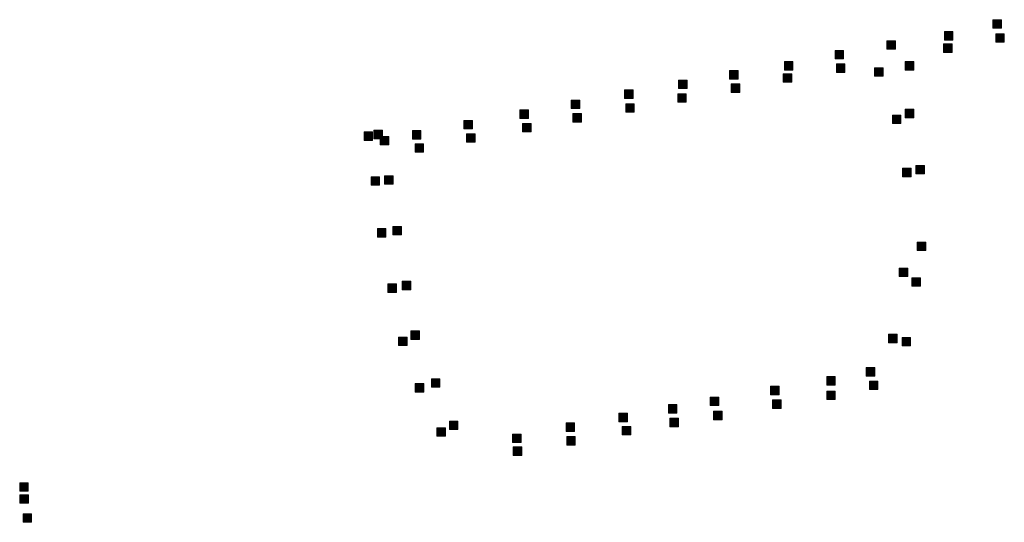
# Model space of a CAD drawing. Extents: x 97504 to 106860, y 464309 to 471560.
# Tile 52 of 53: x 106399 to 106860, y 470664 to 470900. Entities that reach past the tile are written whole.
import ezdxf

# ---------------------------------------------------------------- set-up
doc = ezdxf.new("R2010")
doc.units = 0
doc.layers.add('140 KOLKEN', color=44, linetype='Continuous', lineweight=20, true_color=0xc04000)

msp = doc.modelspace()

# ---------------------------------------------------------------- hatches: boundary and pattern name
at = {"layer": '140 KOLKEN', "true_color": 0xc04000}
for points in [[(106854.54, 470895.73), (106854.54, 470899.73), (106858.54, 470899.73), (106858.54, 470895.73)], [(106831.86, 470890.16), (106831.86, 470894.16), (106835.86, 470894.16), (106835.86, 470890.16)], [(106855.91, 470889.15), (106855.91, 470893.15), (106859.91, 470893.15), (106859.91, 470889.15)], [(106804.97, 470885.86), (106804.97, 470889.86), (106808.97, 470889.86), (106808.97, 470885.86)], [(106780.66, 470881.31), (106780.66, 470885.31), (106784.66, 470885.31), (106784.66, 470881.31)], [(106831.47, 470884.38), (106831.47, 470888.38), (106835.47, 470888.38), (106835.47, 470884.38)], [(106756.96, 470876.06), (106756.96, 470880.06), (106760.96, 470880.06), (106760.96, 470876.06)], [(106813.55, 470876.1), (106813.55, 470880.1), (106817.55, 470880.1), (106817.55, 470876.1)], [(106731.3, 470871.89), (106731.3, 470875.89), (106735.3, 470875.89), (106735.3, 470871.89)], [(106781.29, 470874.96), (106781.29, 470878.96), (106785.29, 470878.96), (106785.29, 470874.96)], [(106799.17, 470873.23), (106799.17, 470877.23), (106803.17, 470877.23), (106803.17, 470873.23)], [(106707.41, 470867.45), (106707.41, 470871.45), (106711.41, 470871.45), (106711.41, 470867.45)], [(106756.37, 470870.42), (106756.37, 470874.42), (106760.37, 470874.42), (106760.37, 470870.42)], [(106682.15, 470862.8), (106682.15, 470866.8), (106686.15, 470866.8), (106686.15, 470862.8)], [(106732.06, 470865.65), (106732.06, 470869.65), (106736.06, 470869.65), (106736.06, 470865.65)], [(106657.1, 470858.04), (106657.1, 470862.04), (106661.1, 470862.04), (106661.1, 470858.04)], [(106707.01, 470861), (106707.01, 470865), (106711.01, 470865), (106711.01, 470861)], [(106633.07, 470853.49), (106633.07, 470857.49), (106637.07, 470857.49), (106637.07, 470853.49)], [(106682.64, 470856.34), (106682.64, 470860.34), (106686.64, 470860.34), (106686.64, 470856.34)], [(106813.47, 470853.73), (106813.47, 470857.73), (106817.47, 470857.73), (106817.47, 470853.73)], [(106606.91, 470848.51), (106606.91, 470852.51), (106610.91, 470852.51), (106610.91, 470848.51)], [(106657.92, 470851.69), (106657.92, 470855.69), (106661.92, 470855.69), (106661.92, 470851.69)], [(106807.5, 470851.01), (106807.5, 470855.01), (106811.5, 470855.01), (106811.5, 470851.01)], [(106560.12, 470843.18), (106560.12, 470847.18), (106564.12, 470847.18), (106564.12, 470843.18)], [(106564.78, 470843.92), (106564.78, 470847.92), (106568.78, 470847.92), (106568.78, 470843.92)], [(106582.75, 470843.74), (106582.75, 470847.74), (106586.75, 470847.74), (106586.75, 470843.74)], [(106634.3, 470847.13), (106634.3, 470851.13), (106638.3, 470851.13), (106638.3, 470847.13)], [(106567.69, 470841), (106567.69, 470845), (106571.69, 470845), (106571.69, 470841)], [(106608.15, 470842.27), (106608.15, 470846.27), (106612.15, 470846.27), (106612.15, 470842.27)], [(106583.99, 470837.61), (106583.99, 470841.61), (106587.99, 470841.61), (106587.99, 470837.61)], [(106812.31, 470826.15), (106812.31, 470830.15), (106816.31, 470830.15), (106816.31, 470826.15)], [(106818.54, 470827.42), (106818.54, 470831.42), (106822.54, 470831.42), (106822.54, 470827.42)], [(106563.4, 470822.12), (106563.4, 470826.12), (106567.4, 470826.12), (106567.4, 470822.12)], [(106569.69, 470822.62), (106569.69, 470826.62), (106573.69, 470826.62), (106573.69, 470822.62)], [(106566.38, 470797.82), (106566.38, 470801.82), (106570.38, 470801.82), (106570.38, 470797.82)], [(106573.63, 470798.88), (106573.63, 470802.88), (106577.63, 470802.88), (106577.63, 470798.88)], [(106819.15, 470791.48), (106819.15, 470795.48), (106823.15, 470795.48), (106823.15, 470791.48)], [(106810.7, 470779.32), (106810.7, 470783.32), (106814.7, 470783.32), (106814.7, 470779.32)], [(106816.6, 470774.81), (106816.6, 470778.81), (106820.6, 470778.81), (106820.6, 470774.81)], [(106571.32, 470771.86), (106571.32, 470775.86), (106575.32, 470775.86), (106575.32, 470771.86)], [(106577.96, 470773.13), (106577.96, 470777.13), (106581.96, 470777.13), (106581.96, 470773.13)], [(106576.27, 470747), (106576.27, 470751), (106580.27, 470751), (106580.27, 470747)], [(106582.1, 470749.84), (106582.1, 470753.84), (106586.1, 470753.84), (106586.1, 470749.84)], [(106805.75, 470748.33), (106805.75, 470752.33), (106809.75, 470752.33), (106809.75, 470748.33)], [(106812.02, 470746.82), (106812.02, 470750.82), (106816.02, 470750.82), (106816.02, 470746.82)], [(106795.21, 470732.74), (106795.21, 470736.74), (106799.21, 470736.74), (106799.21, 470732.74)], [(106776.79, 470728.47), (106776.79, 470732.47), (106780.79, 470732.47), (106780.79, 470728.47)], [(106584.09, 470725.18), (106584.09, 470729.18), (106588.09, 470729.18), (106588.09, 470725.18)], [(106591.66, 470727.49), (106591.66, 470731.49), (106595.66, 470731.49), (106595.66, 470727.49)], [(106750.43, 470723.94), (106750.43, 470727.94), (106754.43, 470727.94), (106754.43, 470723.94)], [(106796.72, 470726.38), (106796.72, 470730.38), (106800.72, 470730.38), (106800.72, 470726.38)], [(106722.23, 470718.87), (106722.23, 470722.87), (106726.23, 470722.87), (106726.23, 470718.87)], [(106776.79, 470721.68), (106776.79, 470725.68), (106780.79, 470725.68), (106780.79, 470721.68)], [(106702.65, 470715.39), (106702.65, 470719.39), (106706.65, 470719.39), (106706.65, 470715.39)], [(106751.4, 470717.59), (106751.4, 470721.59), (106755.4, 470721.59), (106755.4, 470717.59)], [(106679.45, 470711.28), (106679.45, 470715.28), (106683.45, 470715.28), (106683.45, 470711.28)], [(106723.75, 470712.19), (106723.75, 470716.19), (106727.75, 470716.19), (106727.75, 470712.19)], [(106600.09, 470707.6), (106600.09, 470711.6), (106604.09, 470711.6), (106604.09, 470707.6)], [(106654.73, 470706.73), (106654.73, 470710.73), (106658.73, 470710.73), (106658.73, 470706.73)], [(106681.03, 470705.14), (106681.03, 470709.14), (106685.03, 470709.14), (106685.03, 470705.14)], [(106703.34, 470708.93), (106703.34, 470712.93), (106707.34, 470712.93), (106707.34, 470708.93)], [(106594.23, 470704.48), (106594.23, 470708.48), (106598.23, 470708.48), (106598.23, 470704.48)], [(106629.67, 470701.53), (106629.67, 470705.53), (106633.67, 470705.53), (106633.67, 470701.53)], [(106655.01, 470700.39), (106655.01, 470704.39), (106659.01, 470704.39), (106659.01, 470700.39)], [(106629.96, 470695.56), (106629.96, 470699.56), (106633.96, 470699.56), (106633.96, 470695.56)], [(106398.89, 470678.73), (106398.89, 470682.73), (106402.89, 470682.73), (106402.89, 470678.73)], [(106398.98, 470673.08), (106398.98, 470677.08), (106402.98, 470677.08), (106402.98, 470673.08)], [(106400.5, 470664.17), (106400.5, 470668.17), (106404.5, 470668.17), (106404.5, 470664.17)]]:
    msp.add_hatch(color=44, dxfattribs=at).paths.add_polyline_path(points)

# ---------------------------------------------------------------- linework, layer by layer
at = {"layer": '140 KOLKEN', "color": 11, "true_color": 0xff8080}
for points in [[(106854.54, 470895.73), (106854.54, 470899.73), (106858.54, 470899.73), (106858.54, 470895.73)], [(106831.86, 470890.16), (106831.86, 470894.16), (106835.86, 470894.16), (106835.86, 470890.16)], [(106855.91, 470889.15), (106855.91, 470893.15), (106859.91, 470893.15), (106859.91, 470889.15)], [(106804.97, 470885.86), (106804.97, 470889.86), (106808.97, 470889.86), (106808.97, 470885.86)], [(106780.66, 470881.31), (106780.66, 470885.31), (106784.66, 470885.31), (106784.66, 470881.31)], [(106831.47, 470884.38), (106831.47, 470888.38), (106835.47, 470888.38), (106835.47, 470884.38)], [(106756.96, 470876.06), (106756.96, 470880.06), (106760.96, 470880.06), (106760.96, 470876.06)], [(106813.55, 470876.1), (106813.55, 470880.1), (106817.55, 470880.1), (106817.55, 470876.1)], [(106731.3, 470871.89), (106731.3, 470875.89), (106735.3, 470875.89), (106735.3, 470871.89)], [(106781.29, 470874.96), (106781.29, 470878.96), (106785.29, 470878.96), (106785.29, 470874.96)], [(106799.17, 470873.23), (106799.17, 470877.23), (106803.17, 470877.23), (106803.17, 470873.23)], [(106707.41, 470867.45), (106707.41, 470871.45), (106711.41, 470871.45), (106711.41, 470867.45)], [(106756.37, 470870.42), (106756.37, 470874.42), (106760.37, 470874.42), (106760.37, 470870.42)], [(106682.15, 470862.8), (106682.15, 470866.8), (106686.15, 470866.8), (106686.15, 470862.8)], [(106732.06, 470865.65), (106732.06, 470869.65), (106736.06, 470869.65), (106736.06, 470865.65)], [(106657.1, 470858.04), (106657.1, 470862.04), (106661.1, 470862.04), (106661.1, 470858.04)], [(106707.01, 470861), (106707.01, 470865), (106711.01, 470865), (106711.01, 470861)], [(106633.07, 470853.49), (106633.07, 470857.49), (106637.07, 470857.49), (106637.07, 470853.49)], [(106682.64, 470856.34), (106682.64, 470860.34), (106686.64, 470860.34), (106686.64, 470856.34)], [(106813.47, 470853.73), (106813.47, 470857.73), (106817.47, 470857.73), (106817.47, 470853.73)], [(106606.91, 470848.51), (106606.91, 470852.51), (106610.91, 470852.51), (106610.91, 470848.51)], [(106657.92, 470851.69), (106657.92, 470855.69), (106661.92, 470855.69), (106661.92, 470851.69)], [(106807.5, 470851.01), (106807.5, 470855.01), (106811.5, 470855.01), (106811.5, 470851.01)], [(106560.12, 470843.18), (106560.12, 470847.18), (106564.12, 470847.18), (106564.12, 470843.18)], [(106564.78, 470843.92), (106564.78, 470847.92), (106568.78, 470847.92), (106568.78, 470843.92)], [(106582.75, 470843.74), (106582.75, 470847.74), (106586.75, 470847.74), (106586.75, 470843.74)], [(106634.3, 470847.13), (106634.3, 470851.13), (106638.3, 470851.13), (106638.3, 470847.13)], [(106567.69, 470841), (106567.69, 470845), (106571.69, 470845), (106571.69, 470841)], [(106608.15, 470842.27), (106608.15, 470846.27), (106612.15, 470846.27), (106612.15, 470842.27)], [(106583.99, 470837.61), (106583.99, 470841.61), (106587.99, 470841.61), (106587.99, 470837.61)], [(106812.31, 470826.15), (106812.31, 470830.15), (106816.31, 470830.15), (106816.31, 470826.15)], [(106818.54, 470827.42), (106818.54, 470831.42), (106822.54, 470831.42), (106822.54, 470827.42)], [(106563.4, 470822.12), (106563.4, 470826.12), (106567.4, 470826.12), (106567.4, 470822.12)], [(106569.69, 470822.62), (106569.69, 470826.62), (106573.69, 470826.62), (106573.69, 470822.62)], [(106566.38, 470797.82), (106566.38, 470801.82), (106570.38, 470801.82), (106570.38, 470797.82)], [(106573.63, 470798.88), (106573.63, 470802.88), (106577.63, 470802.88), (106577.63, 470798.88)], [(106819.15, 470791.48), (106819.15, 470795.48), (106823.15, 470795.48), (106823.15, 470791.48)], [(106810.7, 470779.32), (106810.7, 470783.32), (106814.7, 470783.32), (106814.7, 470779.32)], [(106816.6, 470774.81), (106816.6, 470778.81), (106820.6, 470778.81), (106820.6, 470774.81)], [(106571.32, 470771.86), (106571.32, 470775.86), (106575.32, 470775.86), (106575.32, 470771.86)], [(106577.96, 470773.13), (106577.96, 470777.13), (106581.96, 470777.13), (106581.96, 470773.13)], [(106576.27, 470747), (106576.27, 470751), (106580.27, 470751), (106580.27, 470747)], [(106582.1, 470749.84), (106582.1, 470753.84), (106586.1, 470753.84), (106586.1, 470749.84)], [(106805.75, 470748.33), (106805.75, 470752.33), (106809.75, 470752.33), (106809.75, 470748.33)], [(106812.02, 470746.82), (106812.02, 470750.82), (106816.02, 470750.82), (106816.02, 470746.82)], [(106795.21, 470732.74), (106795.21, 470736.74), (106799.21, 470736.74), (106799.21, 470732.74)], [(106776.79, 470728.47), (106776.79, 470732.47), (106780.79, 470732.47), (106780.79, 470728.47)], [(106584.09, 470725.18), (106584.09, 470729.18), (106588.09, 470729.18), (106588.09, 470725.18)], [(106591.66, 470727.49), (106591.66, 470731.49), (106595.66, 470731.49), (106595.66, 470727.49)], [(106750.43, 470723.94), (106750.43, 470727.94), (106754.43, 470727.94), (106754.43, 470723.94)], [(106796.72, 470726.38), (106796.72, 470730.38), (106800.72, 470730.38), (106800.72, 470726.38)], [(106722.23, 470718.87), (106722.23, 470722.87), (106726.23, 470722.87), (106726.23, 470718.87)], [(106776.79, 470721.68), (106776.79, 470725.68), (106780.79, 470725.68), (106780.79, 470721.68)], [(106702.65, 470715.39), (106702.65, 470719.39), (106706.65, 470719.39), (106706.65, 470715.39)], [(106751.4, 470717.59), (106751.4, 470721.59), (106755.4, 470721.59), (106755.4, 470717.59)], [(106679.45, 470711.28), (106679.45, 470715.28), (106683.45, 470715.28), (106683.45, 470711.28)], [(106723.75, 470712.19), (106723.75, 470716.19), (106727.75, 470716.19), (106727.75, 470712.19)], [(106600.09, 470707.6), (106600.09, 470711.6), (106604.09, 470711.6), (106604.09, 470707.6)], [(106654.73, 470706.73), (106654.73, 470710.73), (106658.73, 470710.73), (106658.73, 470706.73)], [(106681.03, 470705.14), (106681.03, 470709.14), (106685.03, 470709.14), (106685.03, 470705.14)], [(106703.34, 470708.93), (106703.34, 470712.93), (106707.34, 470712.93), (106707.34, 470708.93)], [(106594.23, 470704.48), (106594.23, 470708.48), (106598.23, 470708.48), (106598.23, 470704.48)], [(106629.67, 470701.53), (106629.67, 470705.53), (106633.67, 470705.53), (106633.67, 470701.53)], [(106655.01, 470700.39), (106655.01, 470704.39), (106659.01, 470704.39), (106659.01, 470700.39)], [(106629.96, 470695.56), (106629.96, 470699.56), (106633.96, 470699.56), (106633.96, 470695.56)], [(106398.89, 470678.73), (106398.89, 470682.73), (106402.89, 470682.73), (106402.89, 470678.73)], [(106398.98, 470673.08), (106398.98, 470677.08), (106402.98, 470677.08), (106402.98, 470673.08)], [(106400.5, 470664.17), (106400.5, 470668.17), (106404.5, 470668.17), (106404.5, 470664.17)]]:
    msp.add_lwpolyline(points, close=True, dxfattribs=at)

doc.saveas('drawing.dxf')
